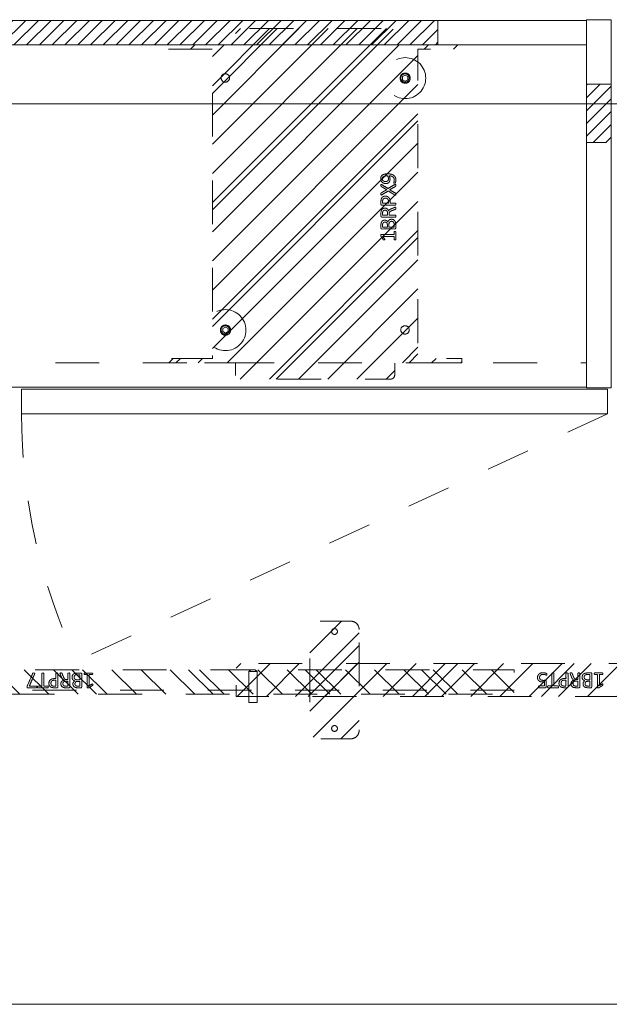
# Model space of a CAD drawing. Header units: inches. Extents: x -420 to -276, y -52 to 18.
# Tile 55 of 187: x -384 to -366, y -47 to -17. Entities that reach past the tile are written whole.
import ezdxf

# ---------------------------------------------------------------- set-up
doc = ezdxf.new("R2010")
doc.units = ezdxf.units.IN
doc.header["$LTSCALE"] = 32
doc.header["$MEASUREMENT"] = 0
doc.header["$PDMODE"] = 1
doc.header["$PDSIZE"] = -2
doc.linetypes.add('Dash Style-1', pattern=[0.083328, 0.041656, -0.041672])
for name, color, linetype, lineweight in [('DashLine', 7, 'Dash Style-1', 13), ('DashLineFill', 7, 'Dash Style-1', 13), ('Drawing', 7, 'Continuous', 18), ('Metal-Black', 7, 'Continuous', 18), ('Metal-DeskStructure', 7, 'Continuous', 13), ('None', 7, 'Continuous', 18), ('SolidLine', 7, 'Continuous', 15), ('Wood_1-H', 7, 'Continuous', 13)]:
    doc.layers.add(name, color=color, linetype=linetype, lineweight=lineweight)
doc.layers.add('Electrical', color=1, linetype='Dash Style-1', lineweight=15, true_color=0xff0000)
doc.layers.add('Metal_Black', color=7, linetype='Continuous', lineweight=13, true_color=0x4c4c4c)
pattern_1 = [(45, (0, 0), (-0.3333333, -0.7222222), [])]
pattern_2 = [(45, (0, 0), (-1.61302, 1.93572), []), (45, (-1.0608, 1.0608), (-0.472346, 0.416761), [])]

# ---------------------------------------------------------------- blocks, each defined once
blk = doc.blocks.new('1BP8DW-Leveler (2D)')
at = {"layer": 'DashLine', "flags": 128}
for points in [[(0.625, 0), (0.622, -0.061), (0.613, -0.122), (0.598, -0.181), (0.577, -0.239), (0.551, -0.295), (0.52, -0.347), (0.483, -0.396), (0.442, -0.442), (0.396, -0.483), (0.347, -0.52), (0.295, -0.551), (0.239, -0.577), (0.181, -0.598), (0.122, -0.613), (0.061, -0.622), (0, -0.625), (-0.061, -0.622), (-0.122, -0.613), (-0.181, -0.598), (-0.239, -0.577), (-0.295, -0.551), (-0.347, -0.52), (-0.396, -0.483), (-0.442, -0.442), (-0.483, -0.396), (-0.52, -0.347), (-0.551, -0.295), (-0.577, -0.239), (-0.598, -0.181), (-0.613, -0.122), (-0.622, -0.061), (-0.625, 0), (-0.622, 0.061), (-0.613, 0.122), (-0.598, 0.181), (-0.577, 0.239), (-0.551, 0.295), (-0.52, 0.347), (-0.483, 0.396), (-0.442, 0.442), (-0.396, 0.483), (-0.347, 0.52), (-0.295, 0.551), (-0.239, 0.577), (-0.181, 0.598), (-0.122, 0.613), (-0.061, 0.622), (0, 0.625), (0.061, 0.622), (0.122, 0.613), (0.181, 0.598), (0.239, 0.577), (0.295, 0.551), (0.347, 0.52), (0.396, 0.483), (0.442, 0.442), (0.483, 0.396), (0.52, 0.347), (0.551, 0.295), (0.577, 0.239), (0.598, 0.181), (0.613, 0.122), (0.622, 0.061)], [(0, 0.156), (0.015, 0.155), (0.03, 0.153), (0.045, 0.15), (0.06, 0.144), (0.074, 0.138), (0.087, 0.13), (0.099, 0.121), (0.11, 0.11), (0.121, 0.099), (0.13, 0.087), (0.138, 0.074), (0.144, 0.06), (0.15, 0.045), (0.153, 0.03), (0.155, 0.015), (0.156, 0), (0.155, -0.015), (0.153, -0.03), (0.15, -0.045), (0.144, -0.06), (0.138, -0.074), (0.13, -0.087), (0.121, -0.099), (0.11, -0.11), (0.099, -0.121), (0.087, -0.13), (0.074, -0.138), (0.06, -0.144), (0.045, -0.15), (0.03, -0.153), (0.015, -0.155), (0, -0.156), (-0.015, -0.155), (-0.03, -0.153), (-0.045, -0.15), (-0.06, -0.144), (-0.074, -0.138), (-0.087, -0.13), (-0.099, -0.121), (-0.11, -0.11), (-0.121, -0.099), (-0.13, -0.087), (-0.138, -0.074), (-0.144, -0.06), (-0.15, -0.045), (-0.153, -0.03), (-0.155, -0.015), (-0.156, 0), (-0.155, 0.015), (-0.153, 0.03), (-0.15, 0.045), (-0.144, 0.06), (-0.138, 0.074), (-0.13, 0.087), (-0.121, 0.099), (-0.11, 0.11), (-0.099, 0.121), (-0.087, 0.13), (-0.074, 0.138), (-0.06, 0.144), (-0.045, 0.15), (-0.03, 0.153), (-0.015, 0.155)], [(0, 0.094), (-0.081, 0.047), (-0.081, -0.047), (0, -0.094), (0.081, -0.047), (0.081, 0.047)]]:
    blk.add_lwpolyline(points, close=True, dxfattribs=at)
blk = doc.blocks.new('Group-3')
at = {"layer": 'Metal_Black', "color": 7}
for points, knots in [([(2.211, 3.61), (2.24, 3.61), (2.299, 3.603), (2.355, 3.586), (2.403, 3.558), (2.438, 3.516), (2.46, 3.457), (2.46, 3.403), (2.454, 3.376), (2.446, 3.342), (2.438, 3.331), (2.427, 3.328), (2.41, 3.328), (2.401, 3.329), (2.395, 3.331), (2.393, 3.335), (2.393, 3.342), (2.399, 3.355), (2.406, 3.377), (2.41, 3.405), (2.41, 3.457), (2.384, 3.505), (2.342, 3.534), (2.285, 3.551), (2.251, 3.551), (2.262, 3.532), (2.279, 3.481), (2.279, 3.411), (2.259, 3.359), (2.224, 3.329), (2.176, 3.315), (2.117, 3.315), (2.063, 3.333), (2.022, 3.37), (1.998, 3.425), (1.998, 3.494), (2.011, 3.536), (2.039, 3.569), (2.076, 3.592), (2.124, 3.604), (2.179, 3.61), (2.211, 3.61)], [0, 0, 0, 0.054342, 0.108683, 0.163025, 0.217366, 0.271708, 0.32605, 0.346749, 0.367448, 0.408846, 0.429545, 0.450244, 0.466803, 0.483362, 0.499922, 0.516481, 0.53304, 0.549599, 0.566158, 0.582718, 0.612524, 0.642331, 0.672137, 0.701944, 0.701944, 0.721255, 0.740567, 0.762023, 0.78348, 0.804937, 0.826394, 0.847851, 0.869308, 0.890765, 0.912222, 0.926851, 0.941481, 0.956111, 0.970741, 0.98537, 1, 1, 1]), ([(2.205, 3.549), (2.161, 3.549), (2.07, 3.532), (2.045, 3.483), (2.045, 3.438), (2.061, 3.405), (2.089, 3.385), (2.124, 3.376), (2.163, 3.376), (2.196, 3.385), (2.22, 3.403), (2.233, 3.435), (2.233, 3.484), (2.216, 3.532), (2.205, 3.549)], [0, 0, 0, 0.066007, 0.19802, 0.264026, 0.330033, 0.39604, 0.462046, 0.528053, 0.60066, 0.673267, 0.745875, 0.818482, 0.909241, 1, 1, 1]), ([(2.43, 3.286), (2.438, 3.29), (2.447, 3.292), (2.452, 3.286), (2.454, 3.271), (2.454, 3.251), (2.454, 3.236), (2.451, 3.229), (2.447, 3.225), (2.443, 3.223), (2.355, 3.174), (2.266, 3.124), (2.355, 3.074), (2.443, 3.024), (2.447, 3.022), (2.451, 3.017), (2.454, 3.011), (2.454, 2.996), (2.454, 2.976), (2.452, 2.957), (2.438, 2.959), (2.43, 2.963), (2.328, 3.025), (2.225, 3.087), (2.126, 3.028), (2.026, 2.969), (2.019, 2.965), (2.005, 2.962), (2.002, 2.982), (2.002, 3.006), (2.004, 3.018), (2.006, 3.026), (2.011, 3.03), (2.013, 3.031), (2.097, 3.079), (2.181, 3.127), (2.097, 3.175), (2.013, 3.223), (2.011, 3.225), (2.006, 3.227), (2.004, 3.234), (2.002, 3.245), (2.002, 3.268), (2.005, 3.287), (2.019, 3.284), (2.026, 3.281), (2.125, 3.222), (2.224, 3.164), (2.327, 3.225), (2.43, 3.286)], [0, 0, 0, 0.005797, 0.011593, 0.01739, 0.023187, 0.027776, 0.031157, 0.034538, 0.03792, 0.03792, 0.121199, 0.121199, 0.204479, 0.204479, 0.20786, 0.211241, 0.214623, 0.219212, 0.225008, 0.236602, 0.242398, 0.242398, 0.326423, 0.326423, 0.407782, 0.407782, 0.413578, 0.425171, 0.430968, 0.435937, 0.440905, 0.445874, 0.450842, 0.450842, 0.634953, 0.634953, 0.819063, 0.819063, 0.824031, 0.829, 0.833968, 0.838937, 0.843905, 0.853843, 0.858811, 0.858811, 0.927786, 0.927786, 1, 1, 1]), ([(2.135, 2.931), (2.17, 2.931), (2.224, 2.908), (2.261, 2.868), (2.283, 2.809), (2.283, 2.741), (2.283, 2.717), (2.363, 2.717), (2.447, 2.717), (2.451, 2.713), (2.452, 2.705), (2.454, 2.694), (2.454, 2.678), (2.452, 2.667), (2.451, 2.659), (2.447, 2.656), (2.237, 2.656), (2.017, 2.656), (2.004, 2.67), (2.004, 2.728), (2.004, 2.79), (2.008, 2.816), (2.015, 2.853), (2.037, 2.89), (2.069, 2.918), (2.111, 2.931), (2.135, 2.931)], [0, 0, 0, 0.066268, 0.132535, 0.198803, 0.26507, 0.303966, 0.303966, 0.429297, 0.43506, 0.440822, 0.446584, 0.452347, 0.456957, 0.461567, 0.466177, 0.470786, 0.728938, 0.745073, 0.761208, 0.845107, 0.870922, 0.896738, 0.922553, 0.948369, 0.974184, 1, 1, 1]), ([(2.141, 2.868), (2.113, 2.868), (2.076, 2.848), (2.059, 2.818), (2.054, 2.787), (2.054, 2.743), (2.054, 2.717), (2.143, 2.717), (2.233, 2.717), (2.233, 2.743), (2.233, 2.796), (2.22, 2.833), (2.194, 2.857), (2.161, 2.868), (2.141, 2.868)], [0, 0, 0, 0.053098, 0.106195, 0.159293, 0.212391, 0.297937, 0.297937, 0.584068, 0.584068, 0.669615, 0.752211, 0.834807, 0.917404, 1, 1, 1]), ([(2.443, 2.593), (2.447, 2.593), (2.451, 2.591), (2.452, 2.583), (2.454, 2.57), (2.454, 2.552), (2.452, 2.541), (2.451, 2.534), (2.445, 2.53), (2.44, 2.528), (2.387, 2.508), (2.334, 2.487), (2.316, 2.48), (2.286, 2.465), (2.264, 2.443), (2.253, 2.414), (2.253, 2.374), (2.253, 2.355), (2.348, 2.355), (2.447, 2.355), (2.451, 2.351), (2.452, 2.343), (2.454, 2.332), (2.454, 2.316), (2.452, 2.305), (2.451, 2.297), (2.447, 2.294), (2.236, 2.294), (2.015, 2.294), (2.004, 2.308), (2.004, 2.364), (2.004, 2.428), (2.006, 2.451), (2.008, 2.46), (2.011, 2.486), (2.032, 2.526), (2.061, 2.552), (2.1, 2.567), (2.144, 2.567), (2.181, 2.554), (2.209, 2.532), (2.227, 2.499), (2.235, 2.48), (2.24, 2.491), (2.255, 2.51), (2.275, 2.524), (2.303, 2.537), (2.32, 2.545), (2.369, 2.565), (2.417, 2.585), (2.43, 2.591), (2.441, 2.593), (2.443, 2.593)], [0, 0, 0, 0.004018, 0.008035, 0.012053, 0.01607, 0.020088, 0.024105, 0.028123, 0.03214, 0.03214, 0.070951, 0.070951, 0.084634, 0.098317, 0.112001, 0.125684, 0.138745, 0.138745, 0.202807, 0.205295, 0.207782, 0.21027, 0.212758, 0.214748, 0.216739, 0.218729, 0.220719, 0.332671, 0.339637, 0.346603, 0.391882, 0.407555, 0.423229, 0.423229, 0.466696, 0.510164, 0.553631, 0.597099, 0.640566, 0.684033, 0.727501, 0.770968, 0.770968, 0.798042, 0.825115, 0.852188, 0.879262, 0.879262, 0.958132, 0.958132, 0.979066, 1, 1, 1]), ([(2.13, 2.504), (2.102, 2.504), (2.067, 2.48), (2.058, 2.452), (2.056, 2.443), (2.054, 2.421), (2.054, 2.379), (2.054, 2.355), (2.13, 2.355), (2.205, 2.355), (2.205, 2.383), (2.205, 2.436), (2.194, 2.469), (2.172, 2.493), (2.144, 2.504), (2.13, 2.504)], [0, 0, 0, 0.142515, 0.285031, 0.285031, 0.330993, 0.376955, 0.445899, 0.445899, 0.655281, 0.655281, 0.734439, 0.800829, 0.867219, 0.93361, 1, 1, 1]), ([(2.323, 2.226), (2.345, 2.226), (2.381, 2.215), (2.41, 2.197), (2.43, 2.169), (2.452, 2.119), (2.452, 2.012), (2.452, 1.946), (2.441, 1.931), (2.228, 1.931), (2.015, 1.931), (2.004, 1.946), (2.004, 2.004), (2.004, 2.095), (2.021, 2.147), (2.048, 2.18), (2.091, 2.199), (2.133, 2.199), (2.163, 2.191), (2.187, 2.176), (2.207, 2.152), (2.213, 2.14), (2.216, 2.158), (2.235, 2.189), (2.262, 2.213), (2.301, 2.226), (2.323, 2.226)], [0, 0, 0, 0.031455, 0.06291, 0.094366, 0.125821, 0.188731, 0.266159, 0.275837, 0.285516, 0.435531, 0.44521, 0.454888, 0.521427, 0.574659, 0.627891, 0.681123, 0.734355, 0.762747, 0.791139, 0.819531, 0.847924, 0.847924, 0.885943, 0.923962, 0.961981, 1, 1, 1]), ([(2.124, 2.138), (2.107, 2.138), (2.082, 2.128), (2.063, 2.108), (2.054, 2.077), (2.054, 2.021), (2.054, 1.99), (2.126, 1.99), (2.198, 1.99), (2.198, 2.024), (2.198, 2.081), (2.187, 2.11), (2.166, 2.128), (2.139, 2.138), (2.124, 2.138)], [0, 0, 0, 0.074499, 0.148998, 0.223496, 0.297995, 0.395417, 0.395417, 0.61891, 0.61891, 0.724928, 0.793696, 0.862464, 0.931232, 1, 1, 1]), ([(2.327, 2.164), (2.307, 2.164), (2.277, 2.151), (2.257, 2.127), (2.246, 2.09), (2.246, 2.026), (2.246, 1.99), (2.324, 1.99), (2.403, 1.99), (2.403, 2.033), (2.403, 2.117), (2.375, 2.151), (2.345, 2.164), (2.327, 2.164)], [0, 0, 0, 0.079156, 0.158312, 0.237468, 0.316624, 0.419526, 0.419526, 0.643799, 0.643799, 0.767809, 0.883905, 0.941952, 1, 1, 1]), ([(2.428, 1.855), (2.436, 1.855), (2.45, 1.852), (2.452, 1.844), (2.452, 1.725), (2.452, 1.606), (2.451, 1.602), (2.445, 1.599), (2.436, 1.597), (2.423, 1.597), (2.414, 1.599), (2.408, 1.601), (2.404, 1.606), (2.404, 1.655), (2.404, 1.702), (2.235, 1.702), (2.065, 1.702), (2.091, 1.659), (2.117, 1.615), (2.118, 1.61), (2.12, 1.601), (2.117, 1.597), (2.106, 1.595), (2.093, 1.595), (2.083, 1.595), (2.078, 1.597), (2.074, 1.601), (2.072, 1.604), (2.039, 1.656), (2.006, 1.708), (2.004, 1.709), (2.004, 1.713), (2.002, 1.719), (2.002, 1.736), (2.002, 1.754), (2.006, 1.759), (2.01, 1.761), (2.208, 1.761), (2.404, 1.761), (2.404, 1.802), (2.404, 1.846), (2.408, 1.85), (2.414, 1.853), (2.423, 1.855), (2.428, 1.855)], [0, 0, 0, 0.00261, 0.007831, 0.010441, 0.176195, 0.178805, 0.181415, 0.184026, 0.186636, 0.188594, 0.190551, 0.192509, 0.194467, 0.244389, 0.244389, 0.424498, 0.424498, 0.47805, 0.47805, 0.484241, 0.490432, 0.496622, 0.502813, 0.507071, 0.510941, 0.514811, 0.518682, 0.518682, 0.576295, 0.576295, 0.578743, 0.58119, 0.583638, 0.590247, 0.593184, 0.596122, 0.599059, 0.911881, 0.911881, 0.976501, 0.982376, 0.988251, 0.994125, 1, 1, 1])]:
    blk.add_open_spline(points, degree=2, knots=knots, dxfattribs=at)
blk = doc.blocks.new('1BRPX9-Util_Bkt_Lg-N (2D)')
at = {"layer": 'DashLineFill', "linetype": 'Continuous', "lineweight": 13}
h = blk.add_hatch(dxfattribs=at)
h.set_pattern_fill('Steel', color=253, style=0, pattern_type=2)
h.set_pattern_definition(pattern_2)
edge = h.paths.add_edge_path()
edge.add_line((-4.469, 7.406), (-3.13, 7.406))
edge.add_line((-3.13, 7.406), (-3.13, -2.012))
edge.add_line((-3.13, -2.012), (-4.469, -2.012))
edge.add_line((-4.469, -2.012), (-4.469, -2.146))
edge.add_line((-4.469, -2.146), (-2.421, -2.146))
edge.add_line((-2.421, -2.146), (-2.421, -2.524))
edge.add_arc((-2.303, -2.524), 0.118, 180, 270)
edge.add_line((-2.303, -2.642), (2.303, -2.642))
edge.add_arc((2.303, -2.524), 0.118, 270, 360)
edge.add_line((2.421, -2.524), (2.421, -2.146))
edge.add_line((2.421, -2.146), (4.469, -2.146))
edge.add_line((4.469, -2.146), (4.469, -2.012))
edge.add_line((4.469, -2.012), (3.13, -2.012))
edge.add_line((3.13, -2.012), (3.13, 7.406))
edge.add_line((3.13, 7.406), (4.469, 7.406))
edge.add_line((4.469, 7.406), (4.469, 7.539))
edge.add_line((4.469, 7.539), (2.421, 7.539))
edge.add_line((2.421, 7.539), (2.421, 7.917))
edge.add_arc((2.303, 7.917), 0.118, 0, 90)
edge.add_line((2.303, 8.035), (-2.303, 8.035))
edge.add_arc((-2.303, 7.917), 0.118, 90, 180)
edge.add_line((-2.421, 7.917), (-2.421, 7.539))
edge.add_line((-2.421, 7.539), (-4.469, 7.539))
edge.add_line((-4.469, 7.539), (-4.469, 7.406))
at = {"layer": 'DashLineFill', "flags": 128}
blk.add_lwpolyline([(-4.469, 7.406), (-3.13, 7.406), (-3.13, -2.012), (-4.469, -2.012), (-4.469, -2.146), (-2.421, -2.146), (-2.421, -2.524, 0.414214), (-2.303, -2.642), (2.303, -2.642, 0.414214), (2.421, -2.524), (2.421, -2.146), (4.469, -2.146), (4.469, -2.012), (3.13, -2.012), (3.13, 7.406), (4.469, 7.406), (4.469, 7.539), (2.421, 7.539), (2.421, 7.917, 0.414214), (2.303, 8.035), (-2.303, 8.035, 0.414214), (-2.421, 7.917), (-2.421, 7.539), (-4.469, 7.539)], format="xyb", close=True, dxfattribs=at)
at = {"layer": 'SolidLine', "flags": 128}
for points in [[(-2.736, 6.403), (-2.749, 6.404), (-2.761, 6.405), (-2.774, 6.409), (-2.785, 6.413), (-2.797, 6.418), (-2.808, 6.425), (-2.818, 6.432), (-2.827, 6.441), (-2.836, 6.45), (-2.843, 6.46), (-2.85, 6.471), (-2.855, 6.482), (-2.859, 6.494), (-2.862, 6.506), (-2.864, 6.519), (-2.865, 6.531), (-2.864, 6.544), (-2.862, 6.557), (-2.859, 6.569), (-2.855, 6.581), (-2.85, 6.592), (-2.843, 6.603), (-2.836, 6.613), (-2.827, 6.622), (-2.818, 6.631), (-2.808, 6.638), (-2.797, 6.645), (-2.785, 6.65), (-2.774, 6.654), (-2.761, 6.658), (-2.749, 6.659), (-2.736, 6.66), (-2.724, 6.659), (-2.711, 6.658), (-2.699, 6.654), (-2.687, 6.65), (-2.676, 6.645), (-2.665, 6.638), (-2.655, 6.631), (-2.645, 6.622), (-2.637, 6.613), (-2.629, 6.603), (-2.623, 6.592), (-2.618, 6.581), (-2.613, 6.569), (-2.61, 6.557), (-2.608, 6.544), (-2.608, 6.531), (-2.608, 6.519), (-2.61, 6.506), (-2.613, 6.494), (-2.618, 6.482), (-2.623, 6.471), (-2.629, 6.46), (-2.637, 6.45), (-2.645, 6.441), (-2.655, 6.432), (-2.665, 6.425), (-2.676, 6.418), (-2.687, 6.413), (-2.699, 6.409), (-2.711, 6.405), (-2.724, 6.404)], [(2.736, 6.403), (2.724, 6.404), (2.711, 6.405), (2.699, 6.409), (2.687, 6.413), (2.676, 6.418), (2.665, 6.425), (2.655, 6.432), (2.645, 6.441), (2.637, 6.45), (2.629, 6.46), (2.623, 6.471), (2.618, 6.482), (2.613, 6.494), (2.61, 6.506), (2.608, 6.519), (2.608, 6.531), (2.608, 6.544), (2.61, 6.557), (2.613, 6.569), (2.618, 6.581), (2.623, 6.592), (2.629, 6.603), (2.637, 6.613), (2.645, 6.622), (2.655, 6.631), (2.665, 6.638), (2.676, 6.645), (2.687, 6.65), (2.699, 6.654), (2.711, 6.658), (2.724, 6.659), (2.736, 6.66), (2.749, 6.659), (2.761, 6.658), (2.774, 6.654), (2.785, 6.65), (2.797, 6.645), (2.808, 6.638), (2.818, 6.631), (2.827, 6.622), (2.836, 6.613), (2.843, 6.603), (2.85, 6.592), (2.855, 6.581), (2.859, 6.569), (2.862, 6.557), (2.864, 6.544), (2.865, 6.531), (2.864, 6.519), (2.862, 6.506), (2.859, 6.494), (2.855, 6.482), (2.85, 6.471), (2.843, 6.46), (2.836, 6.45), (2.827, 6.441), (2.818, 6.432), (2.808, 6.425), (2.797, 6.418), (2.785, 6.413), (2.774, 6.409), (2.761, 6.405), (2.749, 6.404)], [(-2.736, -1.017), (-2.724, -1.018), (-2.711, -1.02), (-2.699, -1.023), (-2.687, -1.027), (-2.676, -1.032), (-2.665, -1.039), (-2.655, -1.046), (-2.645, -1.055), (-2.637, -1.064), (-2.629, -1.074), (-2.623, -1.085), (-2.618, -1.096), (-2.613, -1.108), (-2.61, -1.121), (-2.608, -1.133), (-2.608, -1.146), (-2.608, -1.158), (-2.61, -1.171), (-2.613, -1.183), (-2.618, -1.195), (-2.623, -1.206), (-2.629, -1.217), (-2.637, -1.227), (-2.645, -1.237), (-2.655, -1.245), (-2.665, -1.253), (-2.676, -1.259), (-2.687, -1.264), (-2.699, -1.269), (-2.711, -1.272), (-2.724, -1.274), (-2.736, -1.274), (-2.749, -1.274), (-2.761, -1.272), (-2.774, -1.269), (-2.785, -1.264), (-2.797, -1.259), (-2.808, -1.253), (-2.818, -1.245), (-2.827, -1.237), (-2.836, -1.227), (-2.843, -1.217), (-2.85, -1.206), (-2.855, -1.195), (-2.859, -1.183), (-2.862, -1.171), (-2.864, -1.158), (-2.865, -1.146), (-2.864, -1.133), (-2.862, -1.121), (-2.859, -1.108), (-2.855, -1.096), (-2.85, -1.085), (-2.843, -1.074), (-2.836, -1.064), (-2.827, -1.055), (-2.818, -1.046), (-2.808, -1.039), (-2.797, -1.032), (-2.785, -1.027), (-2.774, -1.023), (-2.761, -1.02), (-2.749, -1.018)], [(2.736, -1.017), (2.749, -1.018), (2.761, -1.02), (2.774, -1.023), (2.785, -1.027), (2.797, -1.032), (2.808, -1.039), (2.818, -1.046), (2.827, -1.055), (2.836, -1.064), (2.843, -1.074), (2.85, -1.085), (2.855, -1.096), (2.859, -1.108), (2.862, -1.121), (2.864, -1.133), (2.865, -1.146), (2.864, -1.158), (2.862, -1.171), (2.859, -1.183), (2.855, -1.195), (2.85, -1.206), (2.843, -1.217), (2.836, -1.227), (2.827, -1.237), (2.818, -1.245), (2.808, -1.253), (2.797, -1.259), (2.785, -1.264), (2.774, -1.269), (2.761, -1.272), (2.749, -1.274), (2.736, -1.274), (2.724, -1.274), (2.711, -1.272), (2.699, -1.269), (2.687, -1.264), (2.676, -1.259), (2.665, -1.253), (2.655, -1.245), (2.645, -1.237), (2.637, -1.227), (2.629, -1.217), (2.623, -1.206), (2.618, -1.195), (2.613, -1.183), (2.61, -1.171), (2.608, -1.158), (2.608, -1.146), (2.608, -1.133), (2.61, -1.121), (2.613, -1.108), (2.618, -1.096), (2.623, -1.085), (2.629, -1.074), (2.637, -1.064), (2.645, -1.055), (2.655, -1.046), (2.665, -1.039), (2.676, -1.032), (2.687, -1.027), (2.699, -1.023), (2.711, -1.02), (2.724, -1.018)]]:
    blk.add_lwpolyline(points, close=True, dxfattribs=at)
at = {"layer": 'Metal-Black', "color": 7}
for p in [(2.742, 6.526), (-2.731, -1.151)]:
    blk.add_blockref('1BP8DW-Leveler (2D)', p, dxfattribs=at)
at = {"layer": 'Metal_Black', "color": 7}
blk.add_blockref('Group-3', (0, 0), dxfattribs=at)
blk = doc.blocks.new('Group-4')
at = {"layer": 'Electrical', "linetype": 'Continuous', "lineweight": 5, "true_color": 0xdd0000}
h = blk.add_hatch(dxfattribs=at)
h.set_pattern_fill('ElectricalHatch', color=12, style=0, pattern_type=2)
h.set_pattern_definition(pattern_1)
h.paths.add_polyline_path([(21.949, -0.02), (48.701, -0.02), (48.701, -0.768), (21.949, -0.768)])
h = blk.add_hatch(dxfattribs=at)
h.set_pattern_fill('ElectricalHatch', color=12, style=0, pattern_type=2)
h.set_pattern_definition(pattern_1)
h.paths.add_polyline_path([(53.228, -1.969), (53.976, -1.969), (53.976, -3.74), (53.228, -3.74)])
at = {"layer": 'DashLine'}
blk.add_line((53.858, -12.008), (37.695, -19.545), dxfattribs=at)
at = {"layer": 'DashLine', "flags": 128}
blk.add_lwpolyline([(18.386, -10.453), (53.228, -10.453), (53.228, -11.201), (18.386, -11.201)], close=True, dxfattribs=at)
at = {"layer": 'DashLine'}
blk.add_arc((53.858, -12.008), 17.835, 180, 205, dxfattribs=at)
at = {"layer": 'Electrical', "flags": 128}
for points in [[(21.949, -0.02), (48.701, -0.02), (48.701, -0.768), (21.949, -0.768)], [(53.228, -1.969), (53.976, -1.969), (53.976, -3.74), (53.228, -3.74)]]:
    blk.add_lwpolyline(points, close=True, dxfattribs=at)
at = {"layer": 'SolidLine', "flags": 128}
for points in [[(53.228, 0), (53.976, 0), (53.976, -11.22), (53.228, -11.22)], [(0.748, -0.02), (53.228, -0.02), (53.228, -0.768), (0.748, -0.768)], [(0.748, -0.768), (53.228, -0.768), (53.228, -11.201), (0.748, -11.201)], [(36.024, -11.26), (53.858, -11.26), (53.858, -12.008), (36.024, -12.008)]]:
    blk.add_lwpolyline(points, close=True, dxfattribs=at)
at = {"layer": 'Wood_1-H', "color": 7}
blk.add_blockref('1BRPX9-Util_Bkt_Lg-N (2D)', (44.961, -8.307), dxfattribs=at)
blk = doc.blocks.new('Group-5')
at = {"layer": 'None'}
blk.add_blockref('Group-4', (0, 0), dxfattribs=at)
blk = doc.blocks.new('SL Utility Cabinet (2D)')
at = {"layer": 'None'}
blk.add_blockref('Group-5', (0, 0), dxfattribs=at)
at = {"layer": 'Drawing', "color": 0, "flags": 1}
for tag in ['Catalog', 'Custom', 'FinishGroup', 'Discount', 'Item2', 'Item3', 'Item6', 'Item8', 'Item9', 'Item10', 'Item12', 'Item13', 'Item16', 'Item18', 'Item19', 'Item20', 'Item21', 'Item22', 'Item23', 'Item24', 'Item25', 'Option1', 'Option2', 'Option3', 'Option4', 'Option5', 'Option6', 'Option7', 'Option8', 'Option9', 'Option10', 'Option11', 'Option12', 'Tag', 'Item1', 'Item4', 'Item5', 'Item7', 'Item11', 'Item14', 'Item15', 'Item17']:
    blk.add_attdef(tag, (-60.041, -21.568), '', height=0.00709, dxfattribs=at)
blk = doc.blocks.new('Group-20')
at = {"layer": 'DashLine', "flags": 128}
blk.add_lwpolyline([(0, -2.559), (69.764, -2.559), (69.764, -30), (0, -30)], close=True, dxfattribs=at)
at = {"layer": 'SolidLine', "flags": 128}
blk.add_lwpolyline([(0, -2.559), (69.764, -2.559), (69.764, -30), (0, -30)], close=True, dxfattribs=at)
blk = doc.blocks.new('Group-42')
at = {"layer": 'DashLine'}
for p, q in [((20.086, 0.689), (19.836, 0.689)), ((19.836, 0.689), (19.836, -0.255)), ((20.086, -0.255), (20.086, 0.689)), ((19.836, -0.255), (19.892, -0.311)), ((19.84, -0.255), (19.836, -0.255)), ((19.852, -0.255), (19.84, -0.255)), ((19.872, -0.255), (19.852, -0.255)), ((19.898, -0.255), (19.872, -0.255)), ((19.928, -0.255), (19.898, -0.255)), ((19.961, -0.255), (19.928, -0.255)), ((19.993, -0.255), (19.961, -0.255)), ((20.023, -0.255), (19.993, -0.255)), ((20.049, -0.255), (20.023, -0.255)), ((20.029, -0.311), (20.086, -0.255)), ((20.069, -0.255), (20.049, -0.255)), ((20.081, -0.255), (20.069, -0.255)), ((20.086, -0.255), (20.081, -0.255)), ((19.901, -0.311), (19.892, -0.311)), ((19.912, -0.311), (19.901, -0.311)), ((19.926, -0.311), (19.912, -0.311)), ((19.943, -0.311), (19.926, -0.311)), ((19.978, -0.311), (19.943, -0.311)), ((19.995, -0.311), (19.978, -0.311)), ((20.009, -0.311), (19.995, -0.311)), ((20.02, -0.311), (20.009, -0.311)), ((20.027, -0.311), (20.02, -0.311)), ((20.029, -0.311), (20.027, -0.311))]:
    blk.add_line(p, q, dxfattribs=at)
blk = doc.blocks.new('Group-43')
at = {"layer": 'Metal-DeskStructure', "color": 7}
for points, knots in [([(9.57, -0.189), (9.57, -0.197), (9.568, -0.211), (9.559, -0.213), (9.44, -0.213), (9.321, -0.213), (9.318, -0.212), (9.314, -0.206), (9.312, -0.197), (9.312, -0.184), (9.314, -0.175), (9.316, -0.169), (9.321, -0.165), (9.37, -0.165), (9.417, -0.165), (9.417, 0.004), (9.417, 0.174), (9.374, 0.148), (9.331, 0.122), (9.325, 0.121), (9.316, 0.119), (9.312, 0.122), (9.31, 0.133), (9.31, 0.146), (9.31, 0.156), (9.312, 0.161), (9.316, 0.165), (9.319, 0.167), (9.371, 0.2), (9.423, 0.233), (9.425, 0.235), (9.428, 0.235), (9.434, 0.237), (9.451, 0.237), (9.469, 0.237), (9.474, 0.233), (9.476, 0.229), (9.476, 0.031), (9.476, -0.165), (9.517, -0.165), (9.561, -0.165), (9.565, -0.169), (9.569, -0.175), (9.57, -0.184), (9.57, -0.189)], [0, 0, 0, 0.00261, 0.007831, 0.010441, 0.176195, 0.178805, 0.181415, 0.184026, 0.186636, 0.188594, 0.190551, 0.192509, 0.194467, 0.244389, 0.244389, 0.424498, 0.424498, 0.47805, 0.47805, 0.484241, 0.490432, 0.496622, 0.502813, 0.507071, 0.510941, 0.514811, 0.518682, 0.518682, 0.576295, 0.576295, 0.578743, 0.58119, 0.583638, 0.590247, 0.593184, 0.596122, 0.599059, 0.911881, 0.911881, 0.976501, 0.982376, 0.988251, 0.994125, 1, 1, 1]), ([(9.942, -0.084), (9.942, -0.106), (9.93, -0.141), (9.912, -0.171), (9.884, -0.191), (9.835, -0.213), (9.727, -0.213), (9.661, -0.213), (9.646, -0.202), (9.646, 0.011), (9.646, 0.224), (9.661, 0.235), (9.719, 0.235), (9.811, 0.235), (9.862, 0.218), (9.895, 0.191), (9.914, 0.148), (9.914, 0.106), (9.906, 0.076), (9.892, 0.052), (9.868, 0.032), (9.855, 0.026), (9.873, 0.023), (9.905, 0.004), (9.929, -0.023), (9.942, -0.062), (9.942, -0.084)], [0, 0, 0, 0.031455, 0.06291, 0.094366, 0.125821, 0.188731, 0.266159, 0.275837, 0.285516, 0.435531, 0.44521, 0.454888, 0.521427, 0.574659, 0.627891, 0.681123, 0.734355, 0.762747, 0.791139, 0.819531, 0.847924, 0.847924, 0.885943, 0.923962, 0.961981, 1, 1, 1]), ([(9.853, 0.115), (9.853, 0.132), (9.844, 0.157), (9.823, 0.176), (9.792, 0.185), (9.737, 0.185), (9.705, 0.185), (9.705, 0.113), (9.705, 0.041), (9.739, 0.041), (9.796, 0.041), (9.825, 0.052), (9.844, 0.073), (9.853, 0.1), (9.853, 0.115)], [0, 0, 0, 0.074499, 0.148998, 0.223496, 0.297995, 0.395417, 0.395417, 0.61891, 0.61891, 0.724928, 0.793696, 0.862464, 0.931232, 1, 1, 1]), ([(10.308, -0.204), (10.308, -0.208), (10.306, -0.212), (10.299, -0.213), (10.286, -0.215), (10.267, -0.215), (10.256, -0.213), (10.249, -0.212), (10.245, -0.206), (10.243, -0.201), (10.223, -0.148), (10.203, -0.095), (10.195, -0.077), (10.181, -0.047), (10.158, -0.025), (10.129, -0.014), (10.089, -0.014), (10.07, -0.014), (10.07, -0.109), (10.07, -0.208), (10.066, -0.212), (10.059, -0.213), (10.048, -0.215), (10.031, -0.215), (10.02, -0.213), (10.013, -0.212), (10.009, -0.208), (10.009, 0.003), (10.009, 0.224), (10.024, 0.235), (10.079, 0.235), (10.144, 0.235), (10.166, 0.233), (10.175, 0.231), (10.201, 0.228), (10.241, 0.207), (10.267, 0.178), (10.282, 0.139), (10.282, 0.095), (10.269, 0.058), (10.247, 0.03), (10.214, 0.012), (10.195, 0.004), (10.206, -0.001), (10.225, -0.016), (10.24, -0.036), (10.253, -0.064), (10.26, -0.081), (10.28, -0.129), (10.3, -0.178), (10.306, -0.191), (10.308, -0.202), (10.308, -0.204)], [0, 0, 0, 0.004018, 0.008035, 0.012053, 0.01607, 0.020088, 0.024105, 0.028123, 0.03214, 0.03214, 0.070951, 0.070951, 0.084634, 0.098317, 0.112001, 0.125684, 0.138745, 0.138745, 0.202807, 0.205295, 0.207782, 0.21027, 0.212758, 0.214748, 0.216739, 0.218729, 0.220719, 0.332671, 0.339637, 0.346603, 0.391882, 0.407555, 0.423229, 0.423229, 0.466696, 0.510164, 0.553631, 0.597099, 0.640566, 0.684033, 0.727501, 0.770968, 0.770968, 0.798042, 0.825115, 0.852188, 0.879262, 0.879262, 0.958132, 0.958132, 0.979066, 1, 1, 1]), ([(10.219, 0.109), (10.219, 0.137), (10.195, 0.172), (10.168, 0.181), (10.158, 0.183), (10.136, 0.185), (10.095, 0.185), (10.07, 0.185), (10.07, 0.109), (10.07, 0.034), (10.098, 0.034), (10.151, 0.034), (10.184, 0.045), (10.208, 0.067), (10.219, 0.095), (10.219, 0.109)], [0, 0, 0, 0.142515, 0.285031, 0.285031, 0.330993, 0.376955, 0.445899, 0.445899, 0.655281, 0.655281, 0.734439, 0.800829, 0.867219, 0.93361, 1, 1, 1]), ([(10.646, 0.104), (10.646, 0.069), (10.624, 0.015), (10.583, -0.022), (10.524, -0.044), (10.457, -0.044), (10.432, -0.044), (10.432, -0.124), (10.432, -0.208), (10.428, -0.212), (10.421, -0.213), (10.41, -0.215), (10.393, -0.215), (10.382, -0.213), (10.375, -0.212), (10.371, -0.208), (10.371, 0.002), (10.371, 0.222), (10.386, 0.235), (10.443, 0.235), (10.506, 0.235), (10.531, 0.231), (10.568, 0.224), (10.605, 0.202), (10.633, 0.17), (10.646, 0.128), (10.646, 0.104)], [0, 0, 0, 0.066268, 0.132535, 0.198803, 0.26507, 0.303966, 0.303966, 0.429297, 0.43506, 0.440822, 0.446584, 0.452347, 0.456957, 0.461567, 0.466177, 0.470786, 0.728938, 0.745073, 0.761208, 0.845107, 0.870922, 0.896738, 0.922553, 0.948369, 0.974184, 1, 1, 1]), ([(10.583, 0.098), (10.583, 0.126), (10.563, 0.163), (10.533, 0.18), (10.502, 0.185), (10.459, 0.185), (10.432, 0.185), (10.432, 0.096), (10.432, 0.006), (10.459, 0.006), (10.511, 0.006), (10.548, 0.019), (10.572, 0.045), (10.583, 0.078), (10.583, 0.098)], [0, 0, 0, 0.053098, 0.106195, 0.159293, 0.212391, 0.297937, 0.297937, 0.584068, 0.584068, 0.669615, 0.752211, 0.834807, 0.917404, 1, 1, 1]), ([(10.996, 0.209), (10.996, 0.203), (10.996, 0.193), (10.992, 0.187), (10.987, 0.183), (10.922, 0.183), (10.859, 0.183), (10.859, -0.01), (10.859, -0.208), (10.856, -0.212), (10.848, -0.213), (10.837, -0.215), (10.82, -0.215), (10.809, -0.213), (10.802, -0.212), (10.798, -0.208), (10.798, -0.01), (10.798, 0.183), (10.736, 0.183), (10.671, 0.183), (10.665, 0.187), (10.664, 0.193), (10.662, 0.202), (10.662, 0.215), (10.664, 0.226), (10.665, 0.231), (10.671, 0.235), (10.829, 0.235), (10.987, 0.235), (10.992, 0.231), (10.996, 0.226), (10.996, 0.215), (10.996, 0.209)], [0, 0, 0, 0.003046, 0.005389, 0.007733, 0.010076, 0.089744, 0.089744, 0.335779, 0.340465, 0.345152, 0.349838, 0.354524, 0.360382, 0.36624, 0.372099, 0.377957, 0.6855, 0.6855, 0.785085, 0.788014, 0.790943, 0.793872, 0.796801, 0.798998, 0.801195, 0.803391, 0.805588, 0.991213, 0.99341, 0.995606, 0.997803, 1, 1, 1]), ([(11.299, -0.07), (11.299, -0.105), (11.275, -0.162), (11.23, -0.201), (11.169, -0.221), (11.11, -0.221), (11.073, -0.213), (11.044, -0.206), (11.025, -0.197), (11.02, -0.193), (11.018, -0.188), (11.016, -0.182), (11.016, -0.172), (11.016, -0.162), (11.018, -0.153), (11.02, -0.145), (11.024, -0.143), (11.029, -0.143), (11.044, -0.153), (11.068, -0.162), (11.105, -0.171), (11.153, -0.171), (11.191, -0.16), (11.219, -0.136), (11.236, -0.101), (11.236, -0.053), (11.223, -0.022), (11.195, 0.001), (11.151, 0.012), (11.101, 0.012), (11.07, 0.008), (11.048, 0.008), (11.038, 0.017), (11.038, 0.121), (11.038, 0.224), (11.049, 0.235), (11.159, 0.235), (11.262, 0.235), (11.265, 0.231), (11.269, 0.226), (11.271, 0.215), (11.271, 0.196), (11.263, 0.183), (11.174, 0.183), (11.09, 0.183), (11.09, 0.12), (11.09, 0.056), (11.103, 0.058), (11.129, 0.06), (11.184, 0.06), (11.241, 0.041), (11.278, 0.008), (11.299, -0.04), (11.299, -0.07)], [0, 0, 0, 0.016248, 0.032495, 0.048743, 0.064991, 0.07474, 0.084488, 0.094237, 0.103985, 0.113734, 0.123483, 0.133231, 0.143955, 0.155653, 0.167352, 0.17905, 0.190748, 0.214145, 0.237542, 0.260938, 0.284335, 0.304389, 0.324444, 0.344498, 0.364552, 0.381743, 0.398934, 0.416124, 0.433315, 0.445134, 0.456952, 0.465394, 0.473836, 0.532936, 0.541379, 0.549822, 0.625104, 0.627919, 0.630733, 0.633547, 0.636362, 0.642928, 0.649495, 0.749089, 0.749089, 0.824606, 0.824606, 0.840082, 0.855558, 0.891668, 0.927779, 0.963889, 1, 1, 1]), ([(9.879, -0.088), (9.879, -0.068), (9.866, -0.038), (9.842, -0.018), (9.805, -0.007), (9.741, -0.007), (9.705, -0.007), (9.705, -0.085), (9.705, -0.164), (9.749, -0.164), (9.833, -0.164), (9.866, -0.136), (9.879, -0.106), (9.879, -0.088)], [0, 0, 0, 0.079156, 0.158312, 0.237468, 0.316624, 0.419526, 0.419526, 0.643799, 0.643799, 0.767809, 0.883905, 0.941952, 1, 1, 1])]:
    blk.add_open_spline(points, degree=2, knots=knots, dxfattribs=at)
blk = doc.blocks.new('1BRPT5-RightBeam (2D)')
at = {"layer": 'DashLineFill', "linetype": 'Continuous', "lineweight": 13}
h = blk.add_hatch(dxfattribs=at)
h.set_pattern_fill('Steel', color=253, style=0, pattern_type=2)
h.set_pattern_definition(pattern_2)
edge = h.paths.add_edge_path()
edge.add_arc((16.982, -1.541), 0.25, 180, 270)
edge.add_line((16.982, -1.791), (17.978, -1.791))
edge.add_arc((17.978, -1.541), 0.25, 270, 360)
edge.add_line((18.228, -1.541), (18.228, 1.541))
edge.add_arc((17.978, 1.541), 0.25, 0, 90)
edge.add_line((17.978, 1.791), (16.982, 1.791))
edge.add_arc((16.982, 1.541), 0.25, 90, 180)
edge.add_line((16.732, 1.541), (16.732, -1.541))
h = blk.add_hatch(dxfattribs=at)
h.set_pattern_fill('Steel', color=253, style=0, pattern_type=2)
h.set_pattern_definition(pattern_2)
h.paths.add_polyline_path([(-1.85, 0.5), (20.472, 0.5), (20.472, -0.5), (-1.85, -0.5)])
at = {"layer": 'DashLineFill', "flags": 128}
blk.add_lwpolyline([(16.732, -1.541, 0.414214), (16.982, -1.791), (17.978, -1.791, 0.414214), (18.228, -1.541), (18.228, 1.541, 0.414214), (17.978, 1.791), (16.982, 1.791, 0.414214), (16.732, 1.541)], format="xyb", close=True, dxfattribs=at)
blk.add_lwpolyline([(-1.85, 0.5), (20.472, 0.5), (20.472, -0.5), (-1.85, -0.5)], close=True, dxfattribs=at)
at = {"layer": 'SolidLine', "flags": 128}
for points in [[(17.569, 1.476), (17.568, 1.468), (17.567, 1.459), (17.565, 1.451), (17.562, 1.442), (17.558, 1.435), (17.554, 1.427), (17.549, 1.42), (17.543, 1.414), (17.537, 1.408), (17.53, 1.403), (17.522, 1.398), (17.514, 1.395), (17.506, 1.392), (17.498, 1.389), (17.489, 1.388), (17.48, 1.388), (17.472, 1.388), (17.463, 1.389), (17.455, 1.392), (17.446, 1.395), (17.439, 1.398), (17.431, 1.403), (17.424, 1.408), (17.418, 1.414), (17.412, 1.42), (17.407, 1.427), (17.402, 1.435), (17.398, 1.442), (17.396, 1.451), (17.393, 1.459), (17.392, 1.468), (17.392, 1.476), (17.392, 1.485), (17.393, 1.494), (17.396, 1.502), (17.398, 1.51), (17.402, 1.518), (17.407, 1.526), (17.412, 1.533), (17.418, 1.539), (17.424, 1.545), (17.431, 1.55), (17.439, 1.555), (17.446, 1.558), (17.455, 1.561), (17.463, 1.563), (17.472, 1.565), (17.48, 1.565), (17.489, 1.565), (17.498, 1.563), (17.506, 1.561), (17.514, 1.558), (17.522, 1.555), (17.53, 1.55), (17.537, 1.545), (17.543, 1.539), (17.549, 1.533), (17.554, 1.526), (17.558, 1.518), (17.562, 1.51), (17.565, 1.502), (17.567, 1.494), (17.568, 1.485)], [(17.569, -1.476), (17.568, -1.485), (17.567, -1.494), (17.565, -1.502), (17.562, -1.51), (17.558, -1.518), (17.554, -1.526), (17.549, -1.533), (17.543, -1.539), (17.537, -1.545), (17.53, -1.55), (17.522, -1.555), (17.514, -1.558), (17.506, -1.561), (17.498, -1.563), (17.489, -1.565), (17.48, -1.565), (17.472, -1.565), (17.463, -1.563), (17.455, -1.561), (17.446, -1.558), (17.439, -1.555), (17.431, -1.55), (17.424, -1.545), (17.418, -1.539), (17.412, -1.533), (17.407, -1.526), (17.402, -1.518), (17.398, -1.51), (17.396, -1.502), (17.393, -1.494), (17.392, -1.485), (17.392, -1.476), (17.392, -1.468), (17.393, -1.459), (17.396, -1.451), (17.398, -1.442), (17.402, -1.435), (17.407, -1.427), (17.412, -1.42), (17.418, -1.414), (17.424, -1.408), (17.431, -1.403), (17.439, -1.398), (17.446, -1.395), (17.455, -1.392), (17.463, -1.389), (17.472, -1.388), (17.48, -1.388), (17.489, -1.388), (17.498, -1.389), (17.506, -1.392), (17.514, -1.395), (17.522, -1.398), (17.53, -1.403), (17.537, -1.408), (17.543, -1.414), (17.549, -1.42), (17.554, -1.427), (17.558, -1.435), (17.562, -1.442), (17.565, -1.451), (17.567, -1.459), (17.568, -1.468)]]:
    blk.add_lwpolyline(points, close=True, dxfattribs=at)
at = {"layer": 'DashLine', "color": 7}
blk.add_blockref('Group-42', (0, 0), dxfattribs=at)
at = {"layer": 'Metal-DeskStructure', "color": 7}
blk.add_blockref('Group-43', (0, 0), dxfattribs=at)
blk = doc.blocks.new('Group-44')
at = {"layer": 'Metal-DeskStructure', "color": 7}
for points, knots in [([(-0.187, 1.906), (-0.194, 1.906), (-0.208, 1.909), (-0.211, 1.917), (-0.211, 2.036), (-0.211, 2.155), (-0.209, 2.159), (-0.204, 2.162), (-0.194, 2.164), (-0.181, 2.164), (-0.172, 2.162), (-0.167, 2.161), (-0.163, 2.155), (-0.163, 2.106), (-0.163, 2.059), (0.007, 2.059), (0.177, 2.059), (0.151, 2.102), (0.125, 2.146), (0.123, 2.151), (0.121, 2.161), (0.125, 2.164), (0.136, 2.166), (0.148, 2.166), (0.158, 2.166), (0.164, 2.164), (0.167, 2.161), (0.169, 2.157), (0.202, 2.105), (0.236, 2.054), (0.237, 2.052), (0.237, 2.048), (0.239, 2.042), (0.239, 2.025), (0.239, 2.007), (0.236, 2.002), (0.232, 2), (0.034, 2), (-0.163, 2), (-0.163, 1.959), (-0.163, 1.915), (-0.167, 1.911), (-0.172, 1.908), (-0.181, 1.906), (-0.187, 1.906)], [0, 0, 0, 0.00261, 0.007831, 0.010441, 0.176195, 0.178805, 0.181415, 0.184026, 0.186636, 0.188594, 0.190551, 0.192509, 0.194467, 0.244389, 0.244389, 0.424498, 0.424498, 0.47805, 0.47805, 0.484241, 0.490432, 0.496622, 0.502813, 0.507071, 0.510941, 0.514811, 0.518682, 0.518682, 0.576295, 0.576295, 0.578743, 0.58119, 0.583638, 0.590247, 0.593184, 0.596122, 0.599059, 0.911881, 0.911881, 0.976501, 0.982376, 0.988251, 0.994125, 1, 1, 1]), ([(-0.082, 1.535), (-0.104, 1.535), (-0.139, 1.546), (-0.169, 1.564), (-0.189, 1.592), (-0.211, 1.642), (-0.211, 1.749), (-0.211, 1.815), (-0.2, 1.83), (0.013, 1.83), (0.226, 1.83), (0.237, 1.815), (0.237, 1.757), (0.237, 1.666), (0.221, 1.614), (0.193, 1.581), (0.151, 1.562), (0.108, 1.562), (0.079, 1.57), (0.055, 1.585), (0.034, 1.609), (0.029, 1.622), (0.025, 1.603), (0.007, 1.572), (-0.021, 1.548), (-0.06, 1.535), (-0.082, 1.535)], [0, 0, 0, 0.031455, 0.06291, 0.094366, 0.125821, 0.188731, 0.266159, 0.275837, 0.285516, 0.435531, 0.44521, 0.454888, 0.521427, 0.574659, 0.627891, 0.681123, 0.734355, 0.762747, 0.791139, 0.819531, 0.847924, 0.847924, 0.885943, 0.923962, 0.961981, 1, 1, 1]), ([(-0.086, 1.598), (-0.065, 1.598), (-0.036, 1.61), (-0.015, 1.634), (-0.004, 1.671), (-0.004, 1.735), (-0.004, 1.771), (-0.083, 1.771), (-0.161, 1.771), (-0.161, 1.728), (-0.161, 1.644), (-0.133, 1.61), (-0.104, 1.598), (-0.086, 1.598)], [0, 0, 0, 0.079156, 0.158312, 0.237468, 0.316624, 0.419526, 0.419526, 0.643799, 0.643799, 0.767809, 0.883905, 0.941952, 1, 1, 1]), ([(0.117, 1.623), (0.134, 1.623), (0.16, 1.633), (0.178, 1.653), (0.188, 1.684), (0.188, 1.74), (0.188, 1.771), (0.116, 1.771), (0.044, 1.771), (0.044, 1.737), (0.044, 1.681), (0.055, 1.651), (0.075, 1.633), (0.103, 1.623), (0.117, 1.623)], [0, 0, 0, 0.074499, 0.148998, 0.223496, 0.297995, 0.395417, 0.395417, 0.61891, 0.61891, 0.724928, 0.793696, 0.862464, 0.931232, 1, 1, 1]), ([(-0.202, 1.168), (-0.205, 1.168), (-0.209, 1.17), (-0.211, 1.178), (-0.213, 1.191), (-0.213, 1.209), (-0.211, 1.22), (-0.209, 1.228), (-0.204, 1.231), (-0.198, 1.233), (-0.145, 1.253), (-0.093, 1.274), (-0.074, 1.281), (-0.045, 1.296), (-0.023, 1.318), (-0.012, 1.348), (-0.012, 1.387), (-0.012, 1.407), (-0.107, 1.407), (-0.205, 1.407), (-0.209, 1.41), (-0.211, 1.418), (-0.213, 1.429), (-0.213, 1.445), (-0.211, 1.456), (-0.209, 1.464), (-0.205, 1.467), (0.006, 1.467), (0.226, 1.467), (0.237, 1.453), (0.237, 1.397), (0.237, 1.333), (0.236, 1.311), (0.234, 1.301), (0.23, 1.276), (0.21, 1.235), (0.18, 1.209), (0.141, 1.194), (0.097, 1.194), (0.06, 1.207), (0.033, 1.229), (0.014, 1.263), (0.007, 1.281), (0.001, 1.27), (-0.014, 1.252), (-0.034, 1.237), (-0.062, 1.224), (-0.078, 1.216), (-0.127, 1.196), (-0.176, 1.176), (-0.189, 1.17), (-0.2, 1.168), (-0.202, 1.168)], [0, 0, 0, 0.004018, 0.008035, 0.012053, 0.01607, 0.020088, 0.024105, 0.028123, 0.03214, 0.03214, 0.070951, 0.070951, 0.084634, 0.098317, 0.112001, 0.125684, 0.138745, 0.138745, 0.202807, 0.205295, 0.207782, 0.21027, 0.212758, 0.214748, 0.216739, 0.218729, 0.220719, 0.332671, 0.339637, 0.346603, 0.391882, 0.407555, 0.423229, 0.423229, 0.466696, 0.510164, 0.553631, 0.597099, 0.640566, 0.684033, 0.727501, 0.770968, 0.770968, 0.798042, 0.825115, 0.852188, 0.879262, 0.879262, 0.958132, 0.958132, 0.979066, 1, 1, 1]), ([(0.112, 1.257), (0.14, 1.257), (0.175, 1.281), (0.184, 1.309), (0.186, 1.318), (0.188, 1.34), (0.188, 1.382), (0.188, 1.407), (0.112, 1.407), (0.036, 1.407), (0.036, 1.378), (0.036, 1.325), (0.047, 1.292), (0.07, 1.268), (0.097, 1.257), (0.112, 1.257)], [0, 0, 0, 0.142515, 0.285031, 0.285031, 0.330993, 0.376955, 0.445899, 0.445899, 0.655281, 0.655281, 0.734439, 0.800829, 0.867219, 0.93361, 1, 1, 1]), ([(0.106, 0.831), (0.071, 0.831), (0.018, 0.853), (-0.019, 0.893), (-0.041, 0.952), (-0.041, 1.02), (-0.041, 1.045), (-0.121, 1.045), (-0.205, 1.045), (-0.209, 1.048), (-0.211, 1.056), (-0.213, 1.067), (-0.213, 1.083), (-0.211, 1.094), (-0.209, 1.102), (-0.205, 1.105), (0.005, 1.105), (0.225, 1.105), (0.237, 1.091), (0.237, 1.034), (0.237, 0.971), (0.234, 0.945), (0.226, 0.908), (0.204, 0.871), (0.173, 0.843), (0.13, 0.831), (0.106, 0.831)], [0, 0, 0, 0.066268, 0.132535, 0.198803, 0.26507, 0.303966, 0.303966, 0.429297, 0.43506, 0.440822, 0.446584, 0.452347, 0.456957, 0.461567, 0.466177, 0.470786, 0.728938, 0.745073, 0.761208, 0.845107, 0.870922, 0.896738, 0.922553, 0.948369, 0.974184, 1, 1, 1]), ([(0.101, 0.893), (0.129, 0.893), (0.165, 0.914), (0.182, 0.943), (0.188, 0.974), (0.188, 1.018), (0.188, 1.045), (0.098, 1.045), (0.009, 1.045), (0.009, 1.018), (0.009, 0.965), (0.022, 0.928), (0.047, 0.904), (0.081, 0.893), (0.101, 0.893)], [0, 0, 0, 0.053098, 0.106195, 0.159293, 0.212391, 0.297937, 0.297937, 0.584068, 0.584068, 0.669615, 0.752211, 0.834807, 0.917404, 1, 1, 1]), ([(0.212, 0.481), (0.206, 0.481), (0.195, 0.481), (0.189, 0.484), (0.186, 0.49), (0.186, 0.554), (0.186, 0.617), (-0.008, 0.617), (-0.205, 0.617), (-0.209, 0.621), (-0.211, 0.628), (-0.213, 0.639), (-0.213, 0.656), (-0.211, 0.667), (-0.209, 0.674), (-0.205, 0.678), (-0.008, 0.678), (0.186, 0.678), (0.186, 0.741), (0.186, 0.805), (0.189, 0.811), (0.195, 0.813), (0.204, 0.815), (0.217, 0.815), (0.228, 0.813), (0.234, 0.811), (0.237, 0.805), (0.237, 0.648), (0.237, 0.49), (0.234, 0.484), (0.228, 0.481), (0.217, 0.481), (0.212, 0.481)], [0, 0, 0, 0.003046, 0.005389, 0.007733, 0.010076, 0.089744, 0.089744, 0.335779, 0.340465, 0.345152, 0.349838, 0.354524, 0.360382, 0.36624, 0.372099, 0.377957, 0.6855, 0.6855, 0.785085, 0.788014, 0.790943, 0.793872, 0.796801, 0.798998, 0.801195, 0.803391, 0.805588, 0.991213, 0.99341, 0.995606, 0.997803, 1, 1, 1]), ([(0.212, 0.169), (0.204, 0.169), (0.19, 0.171), (0.177, 0.174), (0.173, 0.176), (-0.014, 0.257), (-0.2, 0.338), (-0.207, 0.342), (-0.213, 0.353), (-0.213, 0.367), (-0.213, 0.386), (-0.211, 0.399), (-0.207, 0.405), (-0.2, 0.405), (-0.196, 0.403), (-0.006, 0.318), (0.184, 0.233), (0.184, 0.34), (0.184, 0.455), (0.199, 0.46), (0.217, 0.46), (0.226, 0.458), (0.234, 0.457), (0.237, 0.451), (0.237, 0.317), (0.237, 0.182), (0.236, 0.174), (0.228, 0.17), (0.219, 0.169), (0.212, 0.169)], [0, 0, 0, 0.003834, 0.011501, 0.015334, 0.015334, 0.204205, 0.204205, 0.211872, 0.215706, 0.220361, 0.226932, 0.233502, 0.240073, 0.246644, 0.246644, 0.578118, 0.578118, 0.748549, 0.760303, 0.772058, 0.777095, 0.782132, 0.78717, 0.792207, 0.969775, 0.977331, 0.984888, 0.992444, 1, 1, 1])]:
    blk.add_open_spline(points, degree=2, knots=knots, dxfattribs=at)
blk = doc.blocks.new('1BRPT7-CChannel-762 (2D)')
at = {"layer": 'DashLineFill', "linetype": 'Continuous', "lineweight": 13}
h = blk.add_hatch(dxfattribs=at)
h.set_pattern_fill('Steel', color=253, style=0, pattern_type=2)
h.set_pattern_definition(pattern_2)
h.paths.add_polyline_path([(-0.313, 0.417), (-0.313, 15), (0.437, 15), (0.437, -15), (-0.313, -15), (-0.313, -0.417)])
at = {"layer": 'DashLine'}
blk.add_line((0.311, 15), (0.311, -15), dxfattribs=at)
at = {"layer": 'DashLineFill', "flags": 128}
blk.add_lwpolyline([(-0.313, 0.417), (-0.313, 15), (0.437, 15), (0.437, -15), (-0.313, -15), (-0.313, -0.417)], dxfattribs=at)
at = {"layer": 'Metal-DeskStructure', "linetype": 'Continuous', "lineweight": 5}
blk.add_point((0, 0), dxfattribs=at)
at = {"layer": 'Metal-DeskStructure', "color": 7}
blk.add_blockref('Group-44', (0, 0), dxfattribs=at)
blk = doc.blocks.new('Group-47')
at = {"layer": 'None', "color": 7}
for name, p, rotation in [('1BRPT5-RightBeam (2D)', (61.878, -20.118), 180), ('1BRPT7-CChannel-762 (2D)', (34.87, -20.118), 270)]:
    blk.add_blockref(name, p, dxfattribs=dict(at, rotation=rotation))
blk = doc.blocks.new('Group-49')
at = {"layer": 'None'}
blk.add_blockref('Group-20', (0, 0), dxfattribs=at)
blk.add_blockref('Group-47', (0, 0), dxfattribs=at)
blk = doc.blocks.new('SL Credenza Desk Top (2D)')
at = {"layer": 'None'}
blk.add_blockref('Group-49', (0, 0), dxfattribs=at)
at = {"layer": 'Drawing', "color": 0, "flags": 1}
for tag in ['Catalog', 'Option1', 'Option2', 'Option3', 'Option4', 'Option5', 'Option6', 'Option7', 'Option8', 'Option9', 'Option10', 'Option11', 'Option12', 'Custom', 'Tag', 'FinishGroup', 'Discount', 'Item1', 'Item2', 'Item3', 'Item4', 'Item5', 'Item6', 'Item7', 'Item8', 'Item9', 'Item10', 'Item11', 'Item12', 'Item13', 'Item14', 'Item15', 'Item16', 'Item17', 'Item18', 'Item19', 'Item20', 'Item21', 'Item22', 'Item23', 'Item24', 'Item25']:
    blk.add_attdef(tag, (-58.887, -32.507), '', height=0.00709, dxfattribs=at)

msp = doc.modelspace()

# ---------------------------------------------------------------- block references
at = {"layer": 'Drawing'}
msp.add_blockref('SL Utility Cabinet (2D)', (-419.5, -17), dxfattribs=at)

# ---------------------------------------------------------------- next in the draw order: block references
msp.add_blockref('SL Credenza Desk Top (2D)', (-418.347, -17), dxfattribs=at)

doc.saveas('drawing.dxf')
